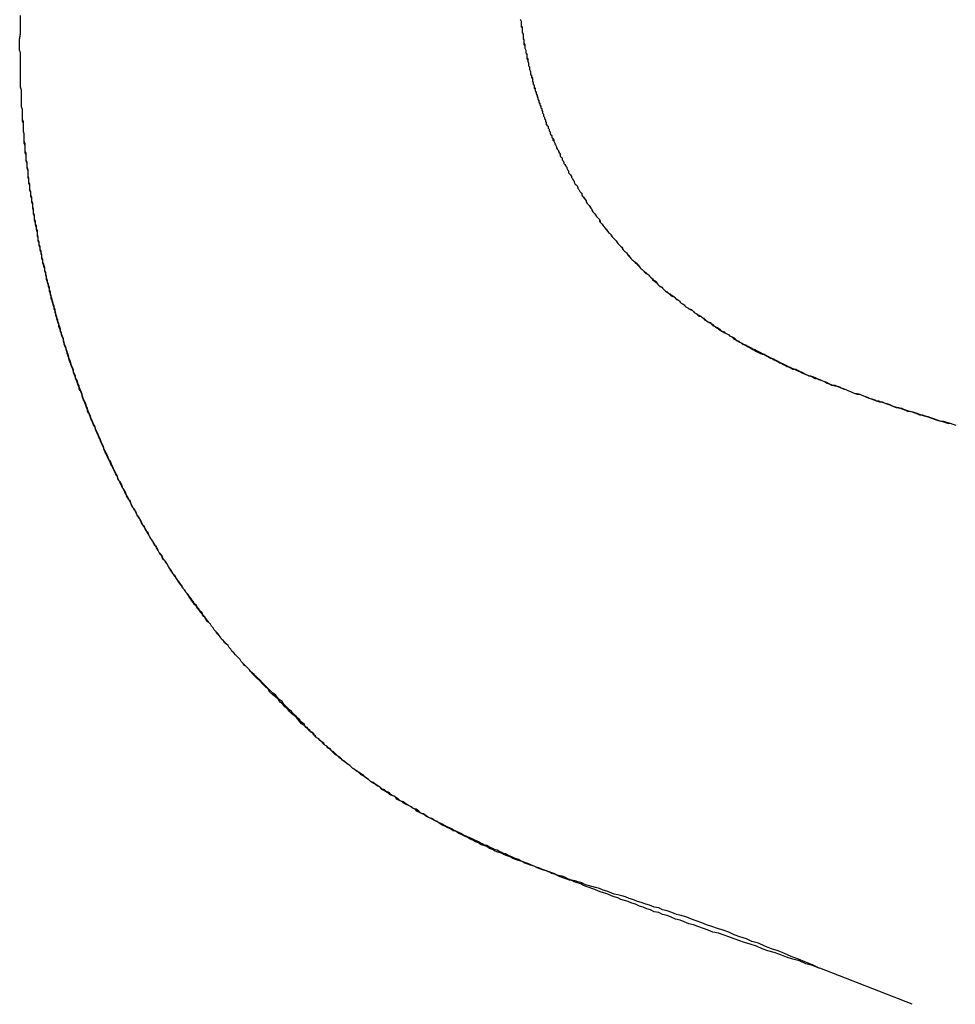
# Model space of a CAD drawing. Extents: x 214 to 2899, y -429 to 1714.
# Tile 10 of 80: x 1014.17 to 1015.18, y 585.23 to 586.29. Entities that reach past the tile are written whole.
import ezdxf

# ---------------------------------------------------------------- set-up
doc = ezdxf.new("R2010")
doc.units = 0
doc.linetypes.add('DURCHGEHEND', pattern=[0])
doc.layers.add('KF_PASSIO_SUB_12_FRONT', color=7, linetype='DURCHGEHEND')

# ---------------------------------------------------------------- blocks, each defined once
blk = doc.blocks.new('KF_PASSIO_SUB_12_FRONT')
at = {"layer": 'KF_PASSIO_SUB_12_FRONT'}
blk.add_line((-209.6387, -297.8945), (-209.7381, -297.8556), dxfattribs=at)
blk.add_line((-209.6387, -297.8945), (-209.7381, -297.8556), dxfattribs=at)
for points in [[(-210.598, -296.864, 0), (-210.598, -296.858, 0), (-210.597, -296.851, 0), (-210.597, -296.845, 0), (-210.597, -296.839, 0), (-210.597, -296.832, 0)], [(-210.598, -296.864, 0), (-210.598, -296.858, 0), (-210.597, -296.852, 0), (-210.597, -296.845, 0), (-210.597, -296.839, 0), (-210.597, -296.833, 0)], [(-210.06, -296.836, 0), (-210.059, -296.838, 0), (-210.059, -296.839, 0), (-210.059, -296.841, 0), (-210.059, -296.843, 0), (-210.058, -296.844, 0), (-210.058, -296.846, 0), (-210.058, -296.847, 0), (-210.058, -296.849, 0), (-210.058, -296.85, 0), (-210.057, -296.852, 0), (-210.057, -296.853, 0), (-210.057, -296.855, 0), (-210.057, -296.857, 0), (-210.056, -296.858, 0), (-210.056, -296.86, 0), (-210.056, -296.861, 0), (-210.055, -296.863, 0), (-210.055, -296.864, 0), (-210.055, -296.866, 0), (-210.055, -296.867, 0), (-210.054, -296.869, 0), (-210.054, -296.871, 0), (-210.054, -296.872, 0), (-210.053, -296.874, 0), (-210.053, -296.875, 0), (-210.053, -296.877, 0), (-210.052, -296.878, 0), (-210.052, -296.88, 0), (-210.052, -296.881, 0), (-210.051, -296.883, 0), (-210.051, -296.884, 0), (-210.051, -296.886, 0), (-210.05, -296.887, 0), (-210.05, -296.889, 0), (-210.05, -296.89, 0), (-210.049, -296.892, 0), (-210.049, -296.894, 0), (-210.049, -296.895, 0), (-210.048, -296.897, 0), (-210.048, -296.898, 0), (-210.047, -296.9, 0), (-210.047, -296.901, 0), (-210.047, -296.903, 0), (-210.046, -296.904, 0), (-210.046, -296.906, 0), (-210.045, -296.907, 0), (-210.045, -296.909, 0), (-210.044, -296.91, 0), (-210.044, -296.912, 0), (-210.044, -296.913, 0), (-210.043, -296.915, 0), (-210.043, -296.916, 0), (-210.042, -296.918, 0), (-210.042, -296.919, 0), (-210.041, -296.921, 0), (-210.041, -296.922, 0), (-210.04, -296.924, 0), (-210.04, -296.925, 0), (-210.039, -296.927, 0), (-210.039, -296.928, 0), (-210.038, -296.93, 0), (-210.038, -296.931, 0), (-210.037, -296.932, 0), (-210.037, -296.934, 0), (-210.036, -296.935, 0), (-210.036, -296.937, 0), (-210.035, -296.938, 0), (-210.035, -296.94, 0), (-210.034, -296.941, 0), (-210.034, -296.943, 0), (-210.033, -296.944, 0), (-210.033, -296.946, 0), (-210.032, -296.947, 0), (-210.032, -296.949, 0), (-210.031, -296.95, 0), (-210.03, -296.951, 0), (-210.03, -296.953, 0), (-210.029, -296.954, 0), (-210.029, -296.956, 0), (-210.028, -296.957, 0), (-210.028, -296.959, 0), (-210.027, -296.96, 0), (-210.026, -296.961, 0), (-210.026, -296.963, 0), (-210.025, -296.964, 0), (-210.024, -296.966, 0), (-210.024, -296.967, 0), (-210.023, -296.969, 0), (-210.023, -296.97, 0), (-210.022, -296.971, 0), (-210.021, -296.973, 0), (-210.021, -296.974, 0), (-210.02, -296.976, 0), (-210.019, -296.977, 0), (-210.019, -296.978, 0), (-210.018, -296.98, 0), (-210.017, -296.981, 0), (-210.017, -296.983, 0), (-210.016, -296.984, 0), (-210.015, -296.985, 0), (-210.015, -296.987, 0), (-210.014, -296.988, 0), (-210.013, -296.99, 0), (-210.013, -296.991, 0), (-210.012, -296.992, 0), (-210.011, -296.994, 0), (-210.01, -296.995, 0), (-210.01, -296.996, 0), (-210.009, -296.998, 0), (-210.008, -296.999, 0), (-210.008, -297.001, 0), (-210.007, -297.002, 0), (-210.006, -297.003, 0), (-210.005, -297.005, 0), (-210.005, -297.006, 0), (-210.004, -297.007, 0), (-210.003, -297.009, 0), (-210.002, -297.01, 0), (-210.002, -297.011, 0), (-210.001, -297.013, 0), (-210, -297.014, 0), (-209.999, -297.015, 0), (-209.998, -297.017, 0), (-209.998, -297.018, 0), (-209.997, -297.019, 0), (-209.996, -297.021, 0), (-209.995, -297.022, 0), (-209.994, -297.023, 0), (-209.994, -297.025, 0), (-209.993, -297.026, 0), (-209.992, -297.027, 0), (-209.991, -297.028, 0), (-209.99, -297.03, 0), (-209.989, -297.031, 0), (-209.989, -297.032, 0), (-209.988, -297.034, 0), (-209.987, -297.035, 0), (-209.986, -297.036, 0), (-209.985, -297.037, 0), (-209.984, -297.039, 0), (-209.983, -297.04, 0), (-209.983, -297.041, 0), (-209.982, -297.043, 0), (-209.981, -297.044, 0), (-209.98, -297.045, 0), (-209.979, -297.046, 0), (-209.978, -297.048, 0), (-209.977, -297.049, 0), (-209.976, -297.05, 0), (-209.975, -297.051, 0), (-209.975, -297.053, 0), (-209.974, -297.054, 0), (-209.973, -297.055, 0), (-209.972, -297.056, 0), (-209.971, -297.058, 0), (-209.97, -297.059, 0), (-209.969, -297.06, 0), (-209.968, -297.061, 0), (-209.967, -297.062, 0), (-209.966, -297.064, 0), (-209.965, -297.065, 0), (-209.964, -297.066, 0), (-209.963, -297.067, 0), (-209.962, -297.068, 0), (-209.961, -297.07, 0), (-209.96, -297.071, 0), (-209.959, -297.072, 0), (-209.958, -297.073, 0), (-209.957, -297.074, 0), (-209.956, -297.076, 0), (-209.955, -297.077, 0), (-209.954, -297.078, 0), (-209.953, -297.079, 0), (-209.952, -297.08, 0), (-209.951, -297.081, 0), (-209.95, -297.082, 0), (-209.949, -297.084, 0), (-209.948, -297.085, 0), (-209.947, -297.086, 0), (-209.946, -297.087, 0), (-209.945, -297.088, 0), (-209.944, -297.089, 0), (-209.943, -297.09, 0), (-209.942, -297.092, 0), (-209.941, -297.093, 0), (-209.94, -297.094, 0), (-209.939, -297.095, 0), (-209.938, -297.096, 0), (-209.937, -297.097, 0), (-209.936, -297.098, 0), (-209.934, -297.099, 0), (-209.933, -297.1, 0), (-209.932, -297.102, 0), (-209.931, -297.103, 0), (-209.93, -297.104, 0), (-209.929, -297.105, 0), (-209.928, -297.106, 0), (-209.927, -297.107, 0), (-209.926, -297.108, 0), (-209.925, -297.109, 0), (-209.923, -297.11, 0), (-209.922, -297.111, 0), (-209.921, -297.112, 0), (-209.92, -297.113, 0), (-209.919, -297.114, 0), (-209.918, -297.115, 0), (-209.917, -297.116, 0), (-209.915, -297.117, 0), (-209.914, -297.118, 0), (-209.913, -297.12, 0), (-209.912, -297.121, 0), (-209.911, -297.122, 0), (-209.91, -297.123, 0), (-209.908, -297.124, 0), (-209.907, -297.125, 0), (-209.906, -297.126, 0), (-209.905, -297.127, 0), (-209.904, -297.128, 0), (-209.903, -297.129, 0), (-209.901, -297.13, 0), (-209.9, -297.131, 0), (-209.899, -297.131, 0), (-209.898, -297.132, 0), (-209.896, -297.133, 0), (-209.895, -297.134, 0), (-209.894, -297.135, 0), (-209.893, -297.136, 0), (-209.892, -297.137, 0), (-209.89, -297.138, 0), (-209.889, -297.139, 0), (-209.888, -297.14, 0), (-209.887, -297.141, 0), (-209.885, -297.142, 0), (-209.884, -297.143, 0), (-209.883, -297.144, 0), (-209.882, -297.145, 0), (-209.88, -297.146, 0), (-209.879, -297.147, 0), (-209.878, -297.147, 0), (-209.877, -297.148, 0), (-209.875, -297.149, 0), (-209.874, -297.15, 0), (-209.873, -297.151, 0), (-209.871, -297.152, 0), (-209.87, -297.153, 0), (-209.869, -297.154, 0), (-209.868, -297.154, 0), (-209.866, -297.155, 0), (-209.865, -297.156, 0)], [(-210.06, -296.836, 0), (-210.059, -296.838, 0), (-210.059, -296.839, 0), (-210.059, -296.841, 0), (-210.059, -296.842, 0), (-210.059, -296.844, 0), (-210.058, -296.845, 0), (-210.058, -296.847, 0), (-210.058, -296.849, 0), (-210.058, -296.85, 0), (-210.057, -296.852, 0), (-210.057, -296.853, 0), (-210.057, -296.855, 0), (-210.057, -296.856, 0), (-210.056, -296.858, 0), (-210.056, -296.859, 0), (-210.056, -296.861, 0), (-210.056, -296.863, 0), (-210.055, -296.864, 0), (-210.055, -296.866, 0), (-210.055, -296.867, 0), (-210.054, -296.869, 0), (-210.054, -296.87, 0), (-210.054, -296.872, 0), (-210.053, -296.873, 0), (-210.053, -296.875, 0), (-210.053, -296.876, 0), (-210.053, -296.878, 0), (-210.052, -296.88, 0), (-210.052, -296.881, 0), (-210.051, -296.883, 0), (-210.051, -296.884, 0), (-210.051, -296.886, 0), (-210.05, -296.887, 0), (-210.05, -296.889, 0), (-210.05, -296.89, 0), (-210.049, -296.892, 0), (-210.049, -296.893, 0), (-210.049, -296.895, 0), (-210.048, -296.896, 0), (-210.048, -296.898, 0), (-210.047, -296.899, 0), (-210.047, -296.901, 0), (-210.047, -296.902, 0), (-210.046, -296.904, 0), (-210.046, -296.905, 0), (-210.045, -296.907, 0), (-210.045, -296.908, 0), (-210.045, -296.91, 0), (-210.044, -296.911, 0), (-210.044, -296.913, 0), (-210.043, -296.914, 0), (-210.043, -296.916, 0), (-210.042, -296.917, 0), (-210.042, -296.919, 0), (-210.041, -296.92, 0), (-210.041, -296.922, 0), (-210.04, -296.923, 0), (-210.04, -296.925, 0), (-210.039, -296.926, 0), (-210.039, -296.928, 0), (-210.038, -296.929, 0), (-210.038, -296.931, 0), (-210.037, -296.932, 0), (-210.037, -296.934, 0), (-210.036, -296.935, 0), (-210.036, -296.937, 0), (-210.035, -296.938, 0), (-210.035, -296.94, 0), (-210.034, -296.941, 0), (-210.034, -296.943, 0), (-210.033, -296.944, 0), (-210.033, -296.945, 0), (-210.032, -296.947, 0), (-210.032, -296.948, 0), (-210.031, -296.95, 0), (-210.03, -296.951, 0), (-210.03, -296.953, 0), (-210.029, -296.954, 0), (-210.029, -296.956, 0), (-210.028, -296.957, 0), (-210.028, -296.959, 0), (-210.027, -296.96, 0), (-210.026, -296.961, 0), (-210.026, -296.963, 0), (-210.025, -296.964, 0), (-210.025, -296.966, 0), (-210.024, -296.967, 0), (-210.023, -296.969, 0), (-210.023, -296.97, 0), (-210.022, -296.971, 0), (-210.021, -296.973, 0), (-210.021, -296.974, 0), (-210.02, -296.976, 0), (-210.019, -296.977, 0), (-210.019, -296.978, 0), (-210.018, -296.98, 0), (-210.017, -296.981, 0), (-210.017, -296.983, 0), (-210.016, -296.984, 0), (-210.015, -296.985, 0), (-210.015, -296.987, 0), (-210.014, -296.988, 0), (-210.013, -296.99, 0), (-210.013, -296.991, 0), (-210.012, -296.992, 0), (-210.011, -296.994, 0), (-210.01, -296.995, 0), (-210.01, -296.996, 0), (-210.009, -296.998, 0), (-210.008, -296.999, 0), (-210.008, -297.001, 0), (-210.007, -297.002, 0), (-210.006, -297.003, 0), (-210.005, -297.005, 0), (-210.005, -297.006, 0), (-210.004, -297.007, 0), (-210.003, -297.009, 0), (-210.002, -297.01, 0), (-210.002, -297.011, 0), (-210.001, -297.013, 0), (-210, -297.014, 0), (-209.999, -297.015, 0), (-209.998, -297.017, 0), (-209.998, -297.018, 0), (-209.997, -297.019, 0), (-209.996, -297.021, 0), (-209.995, -297.022, 0), (-209.994, -297.023, 0), (-209.994, -297.025, 0), (-209.993, -297.026, 0), (-209.992, -297.027, 0), (-209.991, -297.029, 0), (-209.99, -297.03, 0), (-209.989, -297.031, 0), (-209.989, -297.032, 0), (-209.988, -297.034, 0), (-209.987, -297.035, 0), (-209.986, -297.036, 0), (-209.985, -297.038, 0), (-209.984, -297.039, 0), (-209.983, -297.04, 0), (-209.983, -297.041, 0), (-209.982, -297.043, 0), (-209.981, -297.044, 0), (-209.98, -297.045, 0), (-209.979, -297.046, 0), (-209.978, -297.048, 0), (-209.977, -297.049, 0), (-209.976, -297.05, 0), (-209.975, -297.051, 0), (-209.974, -297.053, 0), (-209.974, -297.054, 0), (-209.973, -297.055, 0), (-209.972, -297.056, 0), (-209.971, -297.058, 0), (-209.97, -297.059, 0), (-209.969, -297.06, 0), (-209.968, -297.061, 0), (-209.967, -297.063, 0), (-209.966, -297.064, 0), (-209.965, -297.065, 0), (-209.964, -297.066, 0), (-209.963, -297.067, 0), (-209.962, -297.069, 0), (-209.961, -297.07, 0), (-209.96, -297.071, 0), (-209.959, -297.072, 0), (-209.958, -297.073, 0), (-209.957, -297.074, 0), (-209.956, -297.076, 0), (-209.955, -297.077, 0), (-209.954, -297.078, 0), (-209.953, -297.079, 0), (-209.952, -297.08, 0), (-209.951, -297.081, 0), (-209.95, -297.083, 0), (-209.949, -297.084, 0), (-209.948, -297.085, 0), (-209.947, -297.086, 0), (-209.946, -297.087, 0), (-209.945, -297.088, 0), (-209.944, -297.09, 0), (-209.943, -297.091, 0), (-209.942, -297.092, 0), (-209.941, -297.093, 0), (-209.94, -297.094, 0), (-209.939, -297.095, 0), (-209.938, -297.096, 0), (-209.936, -297.097, 0), (-209.935, -297.098, 0), (-209.934, -297.1, 0), (-209.933, -297.101, 0), (-209.932, -297.102, 0), (-209.931, -297.103, 0), (-209.93, -297.104, 0), (-209.929, -297.105, 0), (-209.928, -297.106, 0), (-209.927, -297.107, 0), (-209.925, -297.108, 0), (-209.924, -297.109, 0), (-209.923, -297.11, 0), (-209.922, -297.111, 0), (-209.921, -297.112, 0), (-209.92, -297.113, 0), (-209.919, -297.114, 0), (-209.918, -297.116, 0), (-209.916, -297.117, 0), (-209.915, -297.118, 0), (-209.914, -297.119, 0), (-209.913, -297.12, 0), (-209.912, -297.121, 0), (-209.911, -297.122, 0), (-209.909, -297.123, 0), (-209.908, -297.124, 0), (-209.907, -297.125, 0), (-209.906, -297.126, 0), (-209.905, -297.127, 0), (-209.904, -297.128, 0), (-209.902, -297.129, 0), (-209.901, -297.13, 0), (-209.9, -297.131, 0), (-209.899, -297.132, 0), (-209.898, -297.133, 0), (-209.896, -297.134, 0), (-209.895, -297.134, 0), (-209.894, -297.135, 0), (-209.893, -297.136, 0), (-209.891, -297.137, 0), (-209.89, -297.138, 0), (-209.889, -297.139, 0), (-209.888, -297.14, 0), (-209.887, -297.141, 0), (-209.885, -297.142, 0), (-209.884, -297.143, 0), (-209.883, -297.144, 0), (-209.882, -297.145, 0), (-209.88, -297.146, 0), (-209.879, -297.147, 0), (-209.878, -297.147, 0), (-209.876, -297.148, 0), (-209.875, -297.149, 0), (-209.874, -297.15, 0), (-209.873, -297.151, 0), (-209.871, -297.152, 0), (-209.87, -297.153, 0), (-209.869, -297.154, 0), (-209.868, -297.155, 0), (-209.866, -297.155, 0), (-209.865, -297.156, 0)], [(-210.35, -297.537, 0), (-210.351, -297.535, 0), (-210.353, -297.533, 0), (-210.355, -297.531, 0), (-210.356, -297.53, 0), (-210.358, -297.528, 0), (-210.36, -297.526, 0), (-210.361, -297.524, 0), (-210.363, -297.522, 0), (-210.365, -297.52, 0), (-210.366, -297.519, 0), (-210.368, -297.517, 0), (-210.37, -297.515, 0), (-210.371, -297.513, 0), (-210.373, -297.511, 0), (-210.374, -297.509, 0), (-210.376, -297.507, 0), (-210.378, -297.506, 0), (-210.379, -297.504, 0), (-210.381, -297.502, 0), (-210.382, -297.5, 0), (-210.384, -297.498, 0), (-210.385, -297.496, 0), (-210.387, -297.494, 0), (-210.389, -297.492, 0), (-210.39, -297.49, 0), (-210.392, -297.488, 0), (-210.393, -297.486, 0), (-210.395, -297.484, 0), (-210.396, -297.483, 0), (-210.398, -297.481, 0), (-210.399, -297.479, 0), (-210.401, -297.477, 0), (-210.402, -297.475, 0), (-210.404, -297.473, 0), (-210.405, -297.471, 0), (-210.407, -297.469, 0), (-210.408, -297.467, 0), (-210.41, -297.465, 0), (-210.411, -297.463, 0), (-210.413, -297.461, 0), (-210.414, -297.459, 0), (-210.416, -297.457, 0), (-210.417, -297.455, 0), (-210.418, -297.453, 0), (-210.42, -297.451, 0), (-210.421, -297.449, 0), (-210.423, -297.447, 0), (-210.424, -297.445, 0), (-210.426, -297.443, 0), (-210.427, -297.441, 0), (-210.428, -297.439, 0), (-210.43, -297.436, 0), (-210.431, -297.434, 0), (-210.433, -297.432, 0), (-210.434, -297.43, 0), (-210.435, -297.428, 0), (-210.437, -297.426, 0), (-210.438, -297.424, 0), (-210.439, -297.422, 0), (-210.441, -297.42, 0), (-210.442, -297.418, 0), (-210.444, -297.416, 0), (-210.445, -297.414, 0), (-210.446, -297.411, 0), (-210.448, -297.409, 0), (-210.449, -297.407, 0), (-210.45, -297.405, 0), (-210.451, -297.403, 0), (-210.453, -297.401, 0), (-210.454, -297.399, 0), (-210.455, -297.397, 0), (-210.457, -297.394, 0), (-210.458, -297.392, 0), (-210.459, -297.39, 0), (-210.46, -297.388, 0), (-210.462, -297.386, 0), (-210.463, -297.384, 0), (-210.464, -297.381, 0), (-210.466, -297.379, 0), (-210.467, -297.377, 0), (-210.468, -297.375, 0), (-210.469, -297.373, 0), (-210.47, -297.371, 0), (-210.472, -297.368, 0), (-210.473, -297.366, 0), (-210.474, -297.364, 0), (-210.475, -297.362, 0), (-210.477, -297.36, 0), (-210.478, -297.357, 0), (-210.479, -297.355, 0), (-210.48, -297.353, 0), (-210.481, -297.351, 0), (-210.482, -297.349, 0), (-210.484, -297.346, 0), (-210.485, -297.344, 0), (-210.486, -297.342, 0), (-210.487, -297.34, 0), (-210.488, -297.337, 0), (-210.489, -297.335, 0), (-210.49, -297.333, 0), (-210.492, -297.331, 0), (-210.493, -297.328, 0), (-210.494, -297.326, 0), (-210.495, -297.324, 0), (-210.496, -297.322, 0), (-210.497, -297.319, 0), (-210.498, -297.317, 0), (-210.499, -297.315, 0), (-210.5, -297.312, 0), (-210.501, -297.31, 0), (-210.503, -297.308, 0), (-210.504, -297.306, 0), (-210.505, -297.303, 0), (-210.506, -297.301, 0), (-210.507, -297.299, 0), (-210.508, -297.296, 0), (-210.509, -297.294, 0), (-210.51, -297.292, 0), (-210.511, -297.289, 0), (-210.512, -297.287, 0), (-210.513, -297.285, 0), (-210.514, -297.282, 0), (-210.515, -297.28, 0), (-210.516, -297.278, 0), (-210.517, -297.275, 0), (-210.518, -297.273, 0), (-210.519, -297.271, 0), (-210.52, -297.268, 0), (-210.521, -297.266, 0), (-210.522, -297.264, 0), (-210.523, -297.261, 0), (-210.524, -297.259, 0), (-210.525, -297.257, 0), (-210.525, -297.254, 0), (-210.526, -297.252, 0), (-210.527, -297.249, 0), (-210.528, -297.247, 0), (-210.529, -297.245, 0), (-210.53, -297.242, 0), (-210.531, -297.24, 0), (-210.532, -297.237, 0), (-210.533, -297.235, 0), (-210.534, -297.233, 0), (-210.534, -297.23, 0), (-210.535, -297.228, 0), (-210.536, -297.225, 0), (-210.537, -297.223, 0), (-210.538, -297.221, 0), (-210.539, -297.218, 0), (-210.54, -297.216, 0), (-210.54, -297.213, 0), (-210.541, -297.211, 0), (-210.542, -297.209, 0), (-210.543, -297.206, 0), (-210.544, -297.204, 0), (-210.545, -297.201, 0), (-210.545, -297.199, 0), (-210.546, -297.196, 0), (-210.547, -297.194, 0), (-210.548, -297.191, 0), (-210.548, -297.189, 0), (-210.549, -297.187, 0), (-210.55, -297.184, 0), (-210.551, -297.182, 0), (-210.551, -297.179, 0), (-210.552, -297.177, 0), (-210.553, -297.174, 0), (-210.554, -297.172, 0), (-210.554, -297.169, 0), (-210.555, -297.167, 0), (-210.556, -297.164, 0), (-210.557, -297.162, 0), (-210.557, -297.159, 0), (-210.558, -297.157, 0), (-210.559, -297.154, 0), (-210.559, -297.152, 0), (-210.56, -297.149, 0), (-210.561, -297.147, 0), (-210.561, -297.144, 0), (-210.562, -297.142, 0), (-210.563, -297.139, 0), (-210.563, -297.137, 0), (-210.564, -297.134, 0), (-210.565, -297.132, 0), (-210.565, -297.129, 0), (-210.566, -297.127, 0), (-210.566, -297.124, 0), (-210.567, -297.122, 0), (-210.568, -297.119, 0), (-210.568, -297.117, 0), (-210.569, -297.114, 0), (-210.569, -297.112, 0), (-210.57, -297.109, 0), (-210.571, -297.107, 0), (-210.571, -297.104, 0), (-210.572, -297.102, 0), (-210.572, -297.099, 0), (-210.573, -297.097, 0), (-210.573, -297.094, 0), (-210.574, -297.092, 0), (-210.574, -297.089, 0), (-210.575, -297.086, 0), (-210.576, -297.084, 0), (-210.576, -297.081, 0), (-210.577, -297.079, 0), (-210.577, -297.076, 0), (-210.578, -297.074, 0), (-210.578, -297.071, 0), (-210.579, -297.069, 0), (-210.579, -297.066, 0), (-210.579, -297.063, 0), (-210.58, -297.061, 0), (-210.58, -297.058, 0), (-210.581, -297.056, 0), (-210.581, -297.053, 0), (-210.582, -297.051, 0), (-210.582, -297.048, 0), (-210.583, -297.045, 0), (-210.583, -297.043, 0), (-210.583, -297.04, 0), (-210.584, -297.038, 0), (-210.584, -297.035, 0), (-210.585, -297.033, 0), (-210.585, -297.03, 0), (-210.585, -297.027, 0), (-210.586, -297.025, 0), (-210.586, -297.022, 0), (-210.587, -297.02, 0), (-210.587, -297.017, 0), (-210.587, -297.014, 0), (-210.588, -297.012, 0), (-210.588, -297.009, 0), (-210.588, -297.007, 0), (-210.589, -297.004, 0), (-210.589, -297.001, 0), (-210.589, -296.999, 0), (-210.59, -296.996, 0), (-210.59, -296.994, 0), (-210.59, -296.991, 0), (-210.591, -296.988, 0), (-210.591, -296.986, 0), (-210.591, -296.983, 0), (-210.591, -296.98, 0), (-210.592, -296.978, 0), (-210.592, -296.975, 0), (-210.592, -296.973, 0), (-210.592, -296.97, 0), (-210.593, -296.967, 0), (-210.593, -296.965, 0), (-210.593, -296.962, 0), (-210.593, -296.959, 0), (-210.594, -296.957, 0), (-210.594, -296.954, 0), (-210.594, -296.952, 0), (-210.594, -296.949, 0), (-210.594, -296.946, 0), (-210.595, -296.944, 0), (-210.595, -296.941, 0), (-210.595, -296.938, 0), (-210.595, -296.936, 0), (-210.595, -296.933, 0), (-210.596, -296.93, 0), (-210.596, -296.928, 0), (-210.596, -296.925, 0), (-210.596, -296.923, 0), (-210.596, -296.92, 0), (-210.596, -296.917, 0), (-210.596, -296.915, 0), (-210.596, -296.912, 0), (-210.597, -296.909, 0), (-210.597, -296.907, 0), (-210.597, -296.904, 0), (-210.597, -296.901, 0), (-210.597, -296.899, 0), (-210.597, -296.896, 0), (-210.597, -296.893, 0), (-210.597, -296.891, 0), (-210.597, -296.888, 0), (-210.597, -296.885, 0), (-210.597, -296.883, 0), (-210.597, -296.88, 0), (-210.597, -296.877, 0), (-210.597, -296.875, 0), (-210.597, -296.872, 0), (-210.598, -296.869, 0), (-210.598, -296.867, 0), (-210.598, -296.864, 0)], [(-210.35, -297.537, 0), (-210.351, -297.535, 0), (-210.353, -297.533, 0), (-210.355, -297.531, 0), (-210.357, -297.53, 0), (-210.358, -297.528, 0), (-210.36, -297.526, 0), (-210.361, -297.524, 0), (-210.363, -297.522, 0), (-210.365, -297.52, 0), (-210.366, -297.519, 0), (-210.368, -297.517, 0), (-210.37, -297.515, 0), (-210.371, -297.513, 0), (-210.373, -297.511, 0), (-210.374, -297.509, 0), (-210.376, -297.507, 0), (-210.378, -297.505, 0), (-210.379, -297.504, 0), (-210.381, -297.502, 0), (-210.382, -297.5, 0), (-210.384, -297.498, 0), (-210.386, -297.496, 0), (-210.387, -297.494, 0), (-210.389, -297.492, 0), (-210.39, -297.49, 0), (-210.392, -297.488, 0), (-210.393, -297.486, 0), (-210.395, -297.484, 0), (-210.396, -297.482, 0), (-210.398, -297.48, 0), (-210.399, -297.478, 0), (-210.401, -297.476, 0), (-210.402, -297.474, 0), (-210.404, -297.472, 0), (-210.405, -297.47, 0), (-210.407, -297.468, 0), (-210.408, -297.466, 0), (-210.41, -297.464, 0), (-210.411, -297.462, 0), (-210.413, -297.46, 0), (-210.414, -297.458, 0), (-210.416, -297.456, 0), (-210.417, -297.454, 0), (-210.419, -297.452, 0), (-210.42, -297.45, 0), (-210.422, -297.448, 0), (-210.423, -297.446, 0), (-210.424, -297.444, 0), (-210.426, -297.442, 0), (-210.427, -297.44, 0), (-210.429, -297.438, 0), (-210.43, -297.436, 0), (-210.432, -297.434, 0), (-210.433, -297.432, 0), (-210.434, -297.43, 0), (-210.436, -297.428, 0), (-210.437, -297.426, 0), (-210.438, -297.424, 0), (-210.44, -297.421, 0), (-210.441, -297.419, 0), (-210.443, -297.417, 0), (-210.444, -297.415, 0), (-210.445, -297.413, 0), (-210.447, -297.411, 0), (-210.448, -297.409, 0), (-210.449, -297.407, 0), (-210.451, -297.404, 0), (-210.452, -297.402, 0), (-210.453, -297.4, 0), (-210.454, -297.398, 0), (-210.456, -297.396, 0), (-210.457, -297.394, 0), (-210.458, -297.392, 0), (-210.46, -297.389, 0), (-210.461, -297.387, 0), (-210.462, -297.385, 0), (-210.463, -297.383, 0), (-210.465, -297.381, 0), (-210.466, -297.379, 0), (-210.467, -297.376, 0), (-210.468, -297.374, 0), (-210.47, -297.372, 0), (-210.471, -297.37, 0), (-210.472, -297.368, 0), (-210.473, -297.365, 0), (-210.475, -297.363, 0), (-210.476, -297.361, 0), (-210.477, -297.359, 0), (-210.478, -297.357, 0), (-210.479, -297.354, 0), (-210.481, -297.352, 0), (-210.482, -297.35, 0), (-210.483, -297.348, 0), (-210.484, -297.345, 0), (-210.485, -297.343, 0), (-210.486, -297.341, 0), (-210.488, -297.339, 0), (-210.489, -297.336, 0), (-210.49, -297.334, 0), (-210.491, -297.332, 0), (-210.492, -297.33, 0), (-210.493, -297.327, 0), (-210.494, -297.325, 0), (-210.495, -297.323, 0), (-210.496, -297.321, 0), (-210.498, -297.318, 0), (-210.499, -297.316, 0), (-210.5, -297.314, 0), (-210.501, -297.311, 0), (-210.502, -297.309, 0), (-210.503, -297.307, 0), (-210.504, -297.304, 0), (-210.505, -297.302, 0), (-210.506, -297.3, 0), (-210.507, -297.298, 0), (-210.508, -297.295, 0), (-210.509, -297.293, 0), (-210.51, -297.291, 0), (-210.511, -297.288, 0), (-210.512, -297.286, 0), (-210.513, -297.284, 0), (-210.514, -297.281, 0), (-210.515, -297.279, 0), (-210.516, -297.277, 0), (-210.517, -297.274, 0), (-210.518, -297.272, 0), (-210.519, -297.27, 0), (-210.52, -297.267, 0), (-210.521, -297.265, 0), (-210.522, -297.262, 0), (-210.523, -297.26, 0), (-210.524, -297.258, 0), (-210.525, -297.255, 0), (-210.526, -297.253, 0), (-210.527, -297.251, 0), (-210.528, -297.248, 0), (-210.529, -297.246, 0), (-210.53, -297.243, 0), (-210.531, -297.241, 0), (-210.531, -297.239, 0), (-210.532, -297.236, 0), (-210.533, -297.234, 0), (-210.534, -297.231, 0), (-210.535, -297.229, 0), (-210.536, -297.227, 0), (-210.537, -297.224, 0), (-210.538, -297.222, 0), (-210.538, -297.219, 0), (-210.539, -297.217, 0), (-210.54, -297.215, 0), (-210.541, -297.212, 0), (-210.542, -297.21, 0), (-210.543, -297.207, 0), (-210.543, -297.205, 0), (-210.544, -297.202, 0), (-210.545, -297.2, 0), (-210.546, -297.198, 0), (-210.547, -297.195, 0), (-210.547, -297.193, 0), (-210.548, -297.19, 0), (-210.549, -297.188, 0), (-210.55, -297.185, 0), (-210.55, -297.183, 0), (-210.551, -297.18, 0), (-210.552, -297.178, 0), (-210.553, -297.175, 0), (-210.553, -297.173, 0), (-210.554, -297.171, 0), (-210.555, -297.168, 0), (-210.556, -297.166, 0), (-210.556, -297.163, 0), (-210.557, -297.161, 0), (-210.558, -297.158, 0), (-210.558, -297.156, 0), (-210.559, -297.153, 0), (-210.56, -297.151, 0), (-210.56, -297.148, 0), (-210.561, -297.146, 0), (-210.562, -297.143, 0), (-210.562, -297.141, 0), (-210.563, -297.138, 0), (-210.564, -297.136, 0), (-210.564, -297.133, 0), (-210.565, -297.131, 0), (-210.566, -297.128, 0), (-210.566, -297.126, 0), (-210.567, -297.123, 0), (-210.567, -297.121, 0), (-210.568, -297.118, 0), (-210.569, -297.116, 0), (-210.569, -297.113, 0), (-210.57, -297.111, 0), (-210.57, -297.108, 0), (-210.571, -297.106, 0), (-210.571, -297.103, 0), (-210.572, -297.1, 0), (-210.573, -297.098, 0), (-210.573, -297.095, 0), (-210.574, -297.093, 0), (-210.574, -297.09, 0), (-210.575, -297.088, 0), (-210.575, -297.085, 0), (-210.576, -297.083, 0), (-210.576, -297.08, 0), (-210.577, -297.078, 0), (-210.577, -297.075, 0), (-210.578, -297.073, 0), (-210.578, -297.07, 0), (-210.579, -297.067, 0), (-210.579, -297.065, 0), (-210.58, -297.062, 0), (-210.58, -297.06, 0), (-210.581, -297.057, 0), (-210.581, -297.055, 0), (-210.582, -297.052, 0), (-210.582, -297.049, 0), (-210.582, -297.047, 0), (-210.583, -297.044, 0), (-210.583, -297.042, 0), (-210.584, -297.039, 0), (-210.584, -297.037, 0), (-210.584, -297.034, 0), (-210.585, -297.031, 0), (-210.585, -297.029, 0), (-210.586, -297.026, 0), (-210.586, -297.024, 0), (-210.586, -297.021, 0), (-210.587, -297.019, 0), (-210.587, -297.016, 0), (-210.587, -297.013, 0), (-210.588, -297.011, 0), (-210.588, -297.008, 0), (-210.589, -297.006, 0), (-210.589, -297.003, 0), (-210.589, -297, 0), (-210.589, -296.998, 0), (-210.59, -296.995, 0), (-210.59, -296.993, 0), (-210.59, -296.99, 0), (-210.591, -296.987, 0), (-210.591, -296.985, 0), (-210.591, -296.982, 0), (-210.592, -296.98, 0), (-210.592, -296.977, 0), (-210.592, -296.974, 0), (-210.592, -296.972, 0), (-210.593, -296.969, 0), (-210.593, -296.967, 0), (-210.593, -296.964, 0), (-210.593, -296.961, 0), (-210.593, -296.959, 0), (-210.594, -296.956, 0), (-210.594, -296.954, 0), (-210.594, -296.951, 0), (-210.594, -296.948, 0), (-210.595, -296.946, 0), (-210.595, -296.943, 0), (-210.595, -296.94, 0), (-210.595, -296.938, 0), (-210.595, -296.935, 0), (-210.595, -296.933, 0), (-210.596, -296.93, 0), (-210.596, -296.927, 0), (-210.596, -296.925, 0), (-210.596, -296.922, 0), (-210.596, -296.919, 0), (-210.596, -296.917, 0), (-210.596, -296.914, 0), (-210.596, -296.912, 0), (-210.597, -296.909, 0), (-210.597, -296.906, 0), (-210.597, -296.904, 0), (-210.597, -296.901, 0), (-210.597, -296.898, 0), (-210.597, -296.896, 0), (-210.597, -296.893, 0), (-210.597, -296.89, 0), (-210.597, -296.888, 0), (-210.597, -296.885, 0), (-210.597, -296.883, 0), (-210.597, -296.88, 0), (-210.597, -296.877, 0), (-210.597, -296.875, 0), (-210.597, -296.872, 0), (-210.598, -296.869, 0), (-210.598, -296.867, 0), (-210.598, -296.864, 0)], [(-209.865, -297.156, 0), (-209.863, -297.157, 0), (-209.862, -297.159, 0), (-209.86, -297.16, 0), (-209.858, -297.161, 0), (-209.857, -297.162, 0), (-209.855, -297.163, 0), (-209.853, -297.164, 0), (-209.852, -297.165, 0), (-209.85, -297.167, 0), (-209.848, -297.168, 0), (-209.847, -297.169, 0), (-209.845, -297.17, 0), (-209.843, -297.171, 0), (-209.841, -297.172, 0), (-209.84, -297.173, 0), (-209.838, -297.174, 0), (-209.836, -297.175, 0), (-209.835, -297.176, 0), (-209.833, -297.177, 0), (-209.831, -297.178, 0), (-209.829, -297.179, 0), (-209.828, -297.181, 0), (-209.826, -297.182, 0), (-209.824, -297.183, 0), (-209.822, -297.184, 0), (-209.821, -297.185, 0), (-209.819, -297.186, 0), (-209.817, -297.187, 0), (-209.815, -297.188, 0), (-209.813, -297.189, 0), (-209.811, -297.19, 0), (-209.81, -297.191, 0), (-209.808, -297.192, 0), (-209.806, -297.193, 0), (-209.804, -297.194, 0), (-209.802, -297.195, 0), (-209.8, -297.196, 0), (-209.798, -297.196, 0), (-209.797, -297.197, 0), (-209.795, -297.198, 0), (-209.793, -297.199, 0), (-209.791, -297.2, 0), (-209.789, -297.201, 0), (-209.787, -297.202, 0), (-209.785, -297.203, 0), (-209.783, -297.204, 0), (-209.781, -297.205, 0), (-209.779, -297.206, 0), (-209.777, -297.207, 0), (-209.775, -297.208, 0), (-209.773, -297.209, 0), (-209.771, -297.21, 0), (-209.769, -297.211, 0), (-209.767, -297.212, 0), (-209.764, -297.212, 0), (-209.762, -297.213, 0), (-209.76, -297.214, 0), (-209.758, -297.215, 0), (-209.756, -297.216, 0), (-209.754, -297.217, 0), (-209.752, -297.218, 0), (-209.749, -297.219, 0), (-209.747, -297.22, 0), (-209.745, -297.221, 0), (-209.743, -297.222, 0), (-209.741, -297.222, 0), (-209.738, -297.223, 0), (-209.736, -297.224, 0), (-209.734, -297.225, 0), (-209.731, -297.226, 0), (-209.729, -297.227, 0), (-209.727, -297.228, 0), (-209.724, -297.229, 0), (-209.722, -297.23, 0), (-209.72, -297.23, 0), (-209.717, -297.231, 0), (-209.715, -297.232, 0), (-209.712, -297.233, 0), (-209.71, -297.234, 0), (-209.708, -297.235, 0), (-209.705, -297.236, 0), (-209.703, -297.237, 0), (-209.7, -297.238, 0), (-209.698, -297.239, 0), (-209.695, -297.239, 0), (-209.693, -297.24, 0), (-209.69, -297.241, 0), (-209.687, -297.242, 0), (-209.685, -297.243, 0), (-209.682, -297.244, 0), (-209.679, -297.245, 0), (-209.677, -297.246, 0), (-209.674, -297.247, 0), (-209.671, -297.247, 0), (-209.669, -297.248, 0), (-209.666, -297.249, 0), (-209.663, -297.25, 0), (-209.661, -297.251, 0), (-209.658, -297.252, 0), (-209.655, -297.253, 0), (-209.652, -297.254, 0), (-209.649, -297.255, 0), (-209.646, -297.256, 0), (-209.644, -297.257, 0), (-209.641, -297.257, 0), (-209.638, -297.258, 0), (-209.635, -297.259, 0), (-209.632, -297.26, 0), (-209.629, -297.261, 0), (-209.626, -297.262, 0), (-209.623, -297.263, 0), (-209.62, -297.264, 0), (-209.617, -297.265, 0), (-209.614, -297.266, 0), (-209.611, -297.267, 0), (-209.608, -297.268, 0), (-209.605, -297.268, 0), (-209.602, -297.269, 0), (-209.598, -297.27, 0), (-209.595, -297.271, 0), (-209.592, -297.272, 0)], [(-209.865, -297.156, 0), (-209.863, -297.157, 0), (-209.861, -297.159, 0), (-209.86, -297.16, 0), (-209.858, -297.161, 0), (-209.856, -297.162, 0), (-209.854, -297.164, 0), (-209.853, -297.165, 0), (-209.851, -297.166, 0), (-209.849, -297.167, 0), (-209.847, -297.168, 0), (-209.846, -297.169, 0), (-209.844, -297.171, 0), (-209.842, -297.172, 0), (-209.84, -297.173, 0), (-209.838, -297.174, 0), (-209.836, -297.175, 0), (-209.835, -297.176, 0), (-209.833, -297.177, 0), (-209.831, -297.179, 0), (-209.829, -297.18, 0), (-209.827, -297.181, 0), (-209.825, -297.182, 0), (-209.824, -297.183, 0), (-209.822, -297.184, 0), (-209.82, -297.185, 0), (-209.818, -297.186, 0), (-209.816, -297.187, 0), (-209.814, -297.188, 0), (-209.812, -297.189, 0), (-209.81, -297.19, 0), (-209.808, -297.191, 0), (-209.806, -297.192, 0), (-209.804, -297.193, 0), (-209.802, -297.194, 0), (-209.8, -297.195, 0), (-209.798, -297.196, 0), (-209.796, -297.197, 0), (-209.794, -297.198, 0), (-209.792, -297.199, 0), (-209.79, -297.2, 0), (-209.788, -297.201, 0), (-209.786, -297.202, 0), (-209.784, -297.203, 0), (-209.782, -297.204, 0), (-209.78, -297.205, 0), (-209.778, -297.206, 0), (-209.776, -297.207, 0), (-209.774, -297.208, 0), (-209.772, -297.209, 0), (-209.77, -297.21, 0), (-209.768, -297.211, 0), (-209.765, -297.212, 0), (-209.763, -297.213, 0), (-209.761, -297.214, 0), (-209.759, -297.215, 0), (-209.757, -297.216, 0), (-209.755, -297.217, 0), (-209.752, -297.218, 0), (-209.75, -297.219, 0), (-209.748, -297.219, 0), (-209.746, -297.22, 0), (-209.743, -297.221, 0), (-209.741, -297.222, 0), (-209.739, -297.223, 0), (-209.736, -297.224, 0), (-209.734, -297.225, 0), (-209.732, -297.226, 0), (-209.73, -297.227, 0), (-209.727, -297.228, 0), (-209.725, -297.229, 0), (-209.722, -297.229, 0), (-209.72, -297.23, 0), (-209.718, -297.231, 0), (-209.715, -297.232, 0), (-209.713, -297.233, 0), (-209.71, -297.234, 0), (-209.708, -297.235, 0), (-209.705, -297.236, 0), (-209.703, -297.237, 0), (-209.7, -297.238, 0), (-209.698, -297.238, 0), (-209.695, -297.239, 0), (-209.693, -297.24, 0), (-209.69, -297.241, 0), (-209.688, -297.242, 0), (-209.685, -297.243, 0), (-209.683, -297.244, 0), (-209.68, -297.245, 0), (-209.677, -297.246, 0), (-209.675, -297.246, 0), (-209.672, -297.247, 0), (-209.669, -297.248, 0), (-209.667, -297.249, 0), (-209.664, -297.25, 0), (-209.661, -297.251, 0), (-209.659, -297.252, 0), (-209.656, -297.253, 0), (-209.653, -297.253, 0), (-209.65, -297.254, 0), (-209.648, -297.255, 0), (-209.645, -297.256, 0), (-209.642, -297.257, 0), (-209.639, -297.258, 0), (-209.636, -297.259, 0), (-209.633, -297.26, 0), (-209.631, -297.261, 0), (-209.628, -297.261, 0), (-209.625, -297.262, 0), (-209.622, -297.263, 0), (-209.619, -297.264, 0), (-209.616, -297.265, 0), (-209.613, -297.266, 0), (-209.61, -297.267, 0), (-209.607, -297.268, 0), (-209.604, -297.269, 0), (-209.601, -297.27, 0), (-209.598, -297.27, 0), (-209.595, -297.271, 0), (-209.592, -297.272, 0)], [(-209.738, -297.856, 0), (-209.746, -297.853, 0), (-209.753, -297.851, 0), (-209.76, -297.848, 0), (-209.767, -297.846, 0), (-209.774, -297.844, 0), (-209.781, -297.841, 0), (-209.787, -297.839, 0), (-209.794, -297.837, 0), (-209.8, -297.835, 0), (-209.806, -297.832, 0), (-209.813, -297.83, 0), (-209.819, -297.828, 0), (-209.825, -297.826, 0), (-209.83, -297.824, 0), (-209.836, -297.822, 0), (-209.842, -297.82, 0), (-209.847, -297.818, 0), (-209.853, -297.817, 0), (-209.858, -297.815, 0), (-209.863, -297.813, 0), (-209.869, -297.811, 0), (-209.874, -297.809, 0), (-209.879, -297.808, 0), (-209.884, -297.806, 0), (-209.888, -297.804, 0), (-209.893, -297.803, 0), (-209.898, -297.801, 0), (-209.902, -297.799, 0), (-209.907, -297.798, 0), (-209.911, -297.796, 0), (-209.916, -297.795, 0), (-209.92, -297.793, 0), (-209.924, -297.792, 0), (-209.928, -297.79, 0), (-209.932, -297.789, 0), (-209.936, -297.787, 0), (-209.94, -297.786, 0), (-209.944, -297.784, 0), (-209.948, -297.783, 0), (-209.952, -297.782, 0), (-209.955, -297.78, 0), (-209.959, -297.779, 0), (-209.962, -297.778, 0), (-209.966, -297.776, 0), (-209.969, -297.775, 0), (-209.973, -297.774, 0), (-209.976, -297.773, 0), (-209.98, -297.771, 0), (-209.983, -297.77, 0), (-209.986, -297.769, 0), (-209.989, -297.768, 0), (-209.992, -297.767, 0), (-209.995, -297.765, 0), (-209.999, -297.764, 0), (-210.002, -297.763, 0), (-210.004, -297.762, 0), (-210.007, -297.761, 0), (-210.01, -297.76, 0), (-210.013, -297.759, 0), (-210.016, -297.758, 0), (-210.019, -297.757, 0), (-210.022, -297.755, 0), (-210.024, -297.754, 0), (-210.027, -297.753, 0), (-210.03, -297.752, 0), (-210.032, -297.751, 0), (-210.035, -297.75, 0), (-210.038, -297.749, 0), (-210.04, -297.748, 0), (-210.043, -297.747, 0), (-210.045, -297.746, 0), (-210.048, -297.745, 0), (-210.05, -297.744, 0), (-210.053, -297.743, 0), (-210.055, -297.742, 0), (-210.058, -297.741, 0), (-210.06, -297.74, 0), (-210.062, -297.739, 0), (-210.065, -297.738, 0), (-210.067, -297.737, 0), (-210.069, -297.736, 0), (-210.072, -297.735, 0), (-210.074, -297.734, 0), (-210.076, -297.733, 0), (-210.079, -297.732, 0), (-210.081, -297.731, 0), (-210.083, -297.73, 0), (-210.085, -297.729, 0), (-210.088, -297.728, 0), (-210.09, -297.727, 0), (-210.092, -297.726, 0), (-210.094, -297.725, 0), (-210.096, -297.724, 0), (-210.099, -297.723, 0), (-210.101, -297.722, 0), (-210.103, -297.721, 0), (-210.105, -297.72, 0), (-210.107, -297.719, 0), (-210.109, -297.718, 0), (-210.111, -297.717, 0), (-210.113, -297.716, 0), (-210.116, -297.715, 0), (-210.118, -297.714, 0), (-210.12, -297.713, 0), (-210.122, -297.712, 0), (-210.124, -297.711, 0), (-210.126, -297.71, 0), (-210.128, -297.709, 0), (-210.13, -297.708, 0), (-210.132, -297.707, 0), (-210.134, -297.706, 0), (-210.136, -297.705, 0), (-210.138, -297.704, 0), (-210.14, -297.703, 0), (-210.142, -297.702, 0), (-210.144, -297.701, 0), (-210.146, -297.7, 0), (-210.148, -297.699, 0), (-210.15, -297.698, 0), (-210.152, -297.697, 0), (-210.154, -297.696, 0), (-210.156, -297.695, 0), (-210.158, -297.694, 0), (-210.16, -297.693, 0), (-210.162, -297.692, 0), (-210.163, -297.691, 0), (-210.165, -297.69, 0), (-210.167, -297.689, 0), (-210.169, -297.688, 0), (-210.171, -297.687, 0), (-210.173, -297.685, 0), (-210.175, -297.684, 0), (-210.176, -297.683, 0), (-210.178, -297.682, 0), (-210.18, -297.681, 0), (-210.182, -297.68, 0), (-210.184, -297.679, 0), (-210.186, -297.678, 0), (-210.187, -297.677, 0), (-210.189, -297.676, 0), (-210.191, -297.675, 0), (-210.193, -297.674, 0), (-210.194, -297.672, 0), (-210.196, -297.671, 0), (-210.198, -297.67, 0), (-210.2, -297.669, 0), (-210.201, -297.668, 0), (-210.203, -297.667, 0), (-210.205, -297.666, 0), (-210.206, -297.665, 0), (-210.208, -297.664, 0), (-210.21, -297.662, 0), (-210.211, -297.661, 0), (-210.213, -297.66, 0), (-210.215, -297.659, 0), (-210.216, -297.658, 0), (-210.218, -297.657, 0), (-210.219, -297.656, 0), (-210.221, -297.655, 0), (-210.223, -297.653, 0), (-210.224, -297.652, 0), (-210.226, -297.651, 0), (-210.227, -297.65, 0), (-210.229, -297.649, 0), (-210.231, -297.648, 0), (-210.232, -297.647, 0), (-210.234, -297.645, 0), (-210.235, -297.644, 0), (-210.237, -297.643, 0), (-210.239, -297.642, 0), (-210.24, -297.641, 0), (-210.242, -297.639, 0), (-210.243, -297.638, 0), (-210.245, -297.637, 0), (-210.246, -297.636, 0), (-210.248, -297.634, 0), (-210.25, -297.633, 0), (-210.251, -297.632, 0), (-210.253, -297.63, 0), (-210.254, -297.629, 0), (-210.256, -297.628, 0), (-210.258, -297.626, 0), (-210.259, -297.625, 0), (-210.261, -297.623, 0), (-210.263, -297.622, 0), (-210.264, -297.62, 0), (-210.266, -297.619, 0), (-210.268, -297.617, 0), (-210.27, -297.616, 0), (-210.271, -297.614, 0), (-210.273, -297.613, 0), (-210.275, -297.611, 0), (-210.277, -297.609, 0), (-210.279, -297.608, 0), (-210.281, -297.606, 0), (-210.282, -297.604, 0), (-210.284, -297.602, 0), (-210.286, -297.601, 0), (-210.288, -297.599, 0), (-210.29, -297.597, 0), (-210.292, -297.595, 0), (-210.295, -297.593, 0), (-210.297, -297.591, 0), (-210.299, -297.588, 0), (-210.301, -297.586, 0), (-210.303, -297.584, 0), (-210.306, -297.582, 0), (-210.308, -297.58, 0), (-210.31, -297.577, 0), (-210.313, -297.575, 0), (-210.315, -297.572, 0), (-210.318, -297.57, 0), (-210.32, -297.567, 0), (-210.323, -297.564, 0), (-210.326, -297.562, 0), (-210.329, -297.559, 0), (-210.331, -297.556, 0), (-210.334, -297.553, 0), (-210.337, -297.55, 0), (-210.34, -297.547, 0), (-210.343, -297.544, 0), (-210.347, -297.54, 0), (-210.35, -297.537, 0)], [(-209.738, -297.856, 0), (-209.746, -297.852, 0), (-209.754, -297.849, 0), (-209.761, -297.846, 0), (-209.769, -297.843, 0), (-209.776, -297.84, 0), (-209.783, -297.837, 0), (-209.79, -297.835, 0), (-209.797, -297.832, 0), (-209.804, -297.829, 0), (-209.811, -297.827, 0), (-209.817, -297.824, 0), (-209.824, -297.822, 0), (-209.83, -297.82, 0), (-209.836, -297.817, 0), (-209.842, -297.815, 0), (-209.848, -297.813, 0), (-209.854, -297.811, 0), (-209.86, -297.809, 0), (-209.865, -297.807, 0), (-209.871, -297.805, 0), (-209.876, -297.803, 0), (-209.881, -297.801, 0), (-209.887, -297.799, 0), (-209.892, -297.798, 0), (-209.897, -297.796, 0), (-209.902, -297.794, 0), (-209.907, -297.793, 0), (-209.911, -297.791, 0), (-209.916, -297.79, 0), (-209.921, -297.788, 0), (-209.925, -297.787, 0), (-209.93, -297.785, 0), (-209.934, -297.784, 0), (-209.939, -297.782, 0), (-209.943, -297.781, 0), (-209.947, -297.779, 0), (-209.951, -297.778, 0), (-209.955, -297.777, 0), (-209.959, -297.776, 0), (-209.964, -297.774, 0), (-209.967, -297.773, 0), (-209.971, -297.772, 0), (-209.975, -297.77, 0), (-209.979, -297.769, 0), (-209.983, -297.768, 0), (-209.987, -297.767, 0), (-209.99, -297.766, 0), (-209.994, -297.764, 0), (-209.998, -297.763, 0), (-210.001, -297.762, 0), (-210.005, -297.761, 0), (-210.008, -297.76, 0), (-210.012, -297.758, 0), (-210.015, -297.757, 0), (-210.019, -297.756, 0), (-210.022, -297.755, 0), (-210.026, -297.754, 0), (-210.029, -297.752, 0), (-210.032, -297.751, 0), (-210.036, -297.75, 0), (-210.039, -297.749, 0), (-210.042, -297.748, 0), (-210.045, -297.746, 0), (-210.049, -297.745, 0), (-210.052, -297.744, 0), (-210.055, -297.743, 0), (-210.058, -297.741, 0), (-210.062, -297.74, 0), (-210.065, -297.739, 0), (-210.068, -297.738, 0), (-210.071, -297.736, 0), (-210.074, -297.735, 0), (-210.077, -297.734, 0), (-210.08, -297.732, 0), (-210.084, -297.731, 0), (-210.087, -297.73, 0), (-210.09, -297.728, 0), (-210.093, -297.727, 0), (-210.096, -297.725, 0), (-210.099, -297.724, 0), (-210.102, -297.723, 0), (-210.105, -297.721, 0), (-210.108, -297.72, 0), (-210.111, -297.718, 0), (-210.114, -297.717, 0), (-210.117, -297.715, 0), (-210.12, -297.714, 0), (-210.123, -297.712, 0), (-210.126, -297.711, 0), (-210.129, -297.709, 0), (-210.132, -297.708, 0), (-210.135, -297.706, 0), (-210.138, -297.705, 0), (-210.141, -297.703, 0), (-210.144, -297.702, 0), (-210.147, -297.7, 0), (-210.149, -297.698, 0), (-210.152, -297.697, 0), (-210.155, -297.695, 0), (-210.158, -297.694, 0), (-210.161, -297.692, 0), (-210.164, -297.69, 0), (-210.167, -297.689, 0), (-210.169, -297.687, 0), (-210.172, -297.685, 0), (-210.175, -297.684, 0), (-210.178, -297.682, 0), (-210.18, -297.681, 0), (-210.183, -297.679, 0), (-210.186, -297.677, 0), (-210.189, -297.676, 0), (-210.191, -297.674, 0), (-210.194, -297.672, 0), (-210.196, -297.671, 0), (-210.199, -297.669, 0), (-210.201, -297.667, 0), (-210.204, -297.666, 0), (-210.206, -297.664, 0), (-210.209, -297.663, 0), (-210.211, -297.661, 0), (-210.214, -297.659, 0), (-210.216, -297.658, 0), (-210.218, -297.656, 0), (-210.221, -297.655, 0), (-210.223, -297.653, 0), (-210.225, -297.652, 0), (-210.227, -297.65, 0), (-210.229, -297.648, 0), (-210.231, -297.647, 0), (-210.234, -297.645, 0), (-210.236, -297.644, 0), (-210.238, -297.642, 0), (-210.24, -297.641, 0), (-210.241, -297.64, 0), (-210.243, -297.638, 0), (-210.245, -297.637, 0), (-210.247, -297.635, 0), (-210.249, -297.634, 0), (-210.251, -297.632, 0), (-210.252, -297.631, 0), (-210.254, -297.63, 0), (-210.256, -297.628, 0), (-210.257, -297.627, 0), (-210.259, -297.626, 0), (-210.261, -297.624, 0), (-210.262, -297.623, 0), (-210.264, -297.621, 0), (-210.265, -297.62, 0), (-210.267, -297.619, 0), (-210.268, -297.617, 0), (-210.27, -297.616, 0), (-210.271, -297.615, 0), (-210.273, -297.613, 0), (-210.274, -297.612, 0), (-210.276, -297.61, 0), (-210.277, -297.609, 0), (-210.279, -297.608, 0), (-210.28, -297.606, 0), (-210.282, -297.605, 0), (-210.283, -297.603, 0), (-210.285, -297.602, 0), (-210.286, -297.6, 0), (-210.288, -297.599, 0), (-210.289, -297.597, 0), (-210.291, -297.596, 0), (-210.292, -297.594, 0), (-210.294, -297.592, 0), (-210.296, -297.591, 0), (-210.297, -297.589, 0), (-210.299, -297.587, 0), (-210.301, -297.585, 0), (-210.302, -297.584, 0), (-210.304, -297.582, 0), (-210.306, -297.58, 0), (-210.308, -297.578, 0), (-210.31, -297.576, 0), (-210.312, -297.574, 0), (-210.314, -297.572, 0), (-210.316, -297.569, 0), (-210.319, -297.567, 0), (-210.321, -297.565, 0), (-210.323, -297.562, 0), (-210.326, -297.56, 0), (-210.329, -297.557, 0), (-210.331, -297.555, 0), (-210.334, -297.552, 0), (-210.337, -297.549, 0), (-210.34, -297.546, 0), (-210.343, -297.543, 0), (-210.346, -297.54, 0), (-210.35, -297.537, 0)]]:
    blk.add_polyline3d(points, dxfattribs=at)

msp = doc.modelspace()

# ---------------------------------------------------------------- block references
at = {"layer": 'KF_PASSIO_SUB_12_FRONT'}
msp.add_blockref('KF_PASSIO_SUB_12_FRONT', (1224.7682, 883.1268), dxfattribs=at)

doc.saveas('drawing.dxf')
